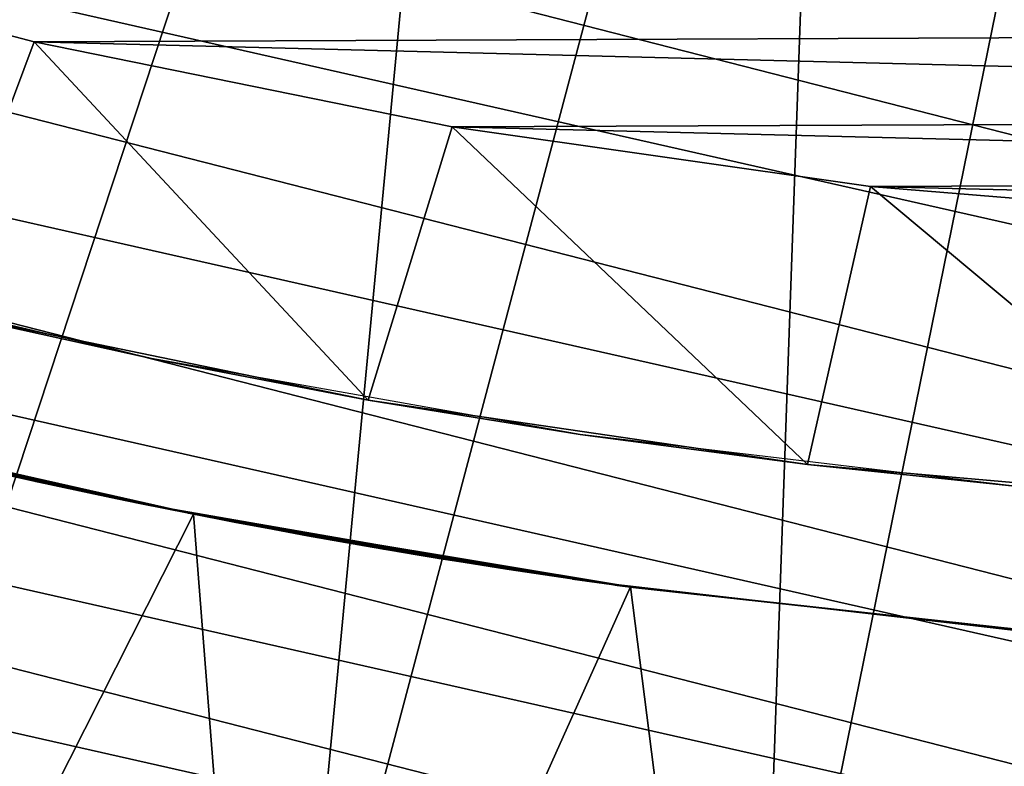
# Model space of a CAD drawing. Header units: millimetres. Extents: x -30.2 to 30.2, y -30.2 to 30.2.
# Tile 11 of 114: x -5.8 to -2.4, y -27.4 to -24.8. Entities that reach past the tile are written whole.
import ezdxf

# ---------------------------------------------------------------- set-up
doc = ezdxf.new("R2010")
doc.units = ezdxf.units.MM
doc.header["$LTSCALE"] = 65.185185
for name, color, linetype in [('11', 7, 'CONTINUOUS'), ('19', 7, 'CONTINUOUS'), ('2', 7, 'CONTINUOUS'), ('31', 7, 'CONTINUOUS'), ('32', 7, 'CONTINUOUS'), ('47', 7, 'CONTINUOUS'), ('8', 7, 'CONTINUOUS'), ('9', 7, 'CONTINUOUS')]:
    doc.layers.add(name, color=color, linetype=linetype)

msp = doc.modelspace()

# ---------------------------------------------------------------- linework, layer by layer
at = {"layer": '11', "color": 4, "linetype": 'Continuous'}
for points in [[(-6.8283, -25.6052, -122.8), (-6.1113, -25.7857, -120), (-5.3551, -25.9533, -122.8), (-6.8283, -25.6052, -122.8)], [(-6.1113, -25.7857, -120), (-4.6017, -26.0974, -120), (-5.3551, -25.9533, -122.8), (-6.1113, -25.7857, -120)], [(-5.3551, -25.9533, -122.8), (-4.6017, -26.0974, -120), (-3.8661, -26.2165, -122.8), (-5.3551, -25.9533, -122.8)], [(-4.6017, -26.0974, -120), (-3.0765, -26.3208, -120), (-3.8661, -26.2165, -122.8), (-4.6017, -26.0974, -120)], [(-3.8661, -26.2165, -122.8), (-3.0765, -26.3208, -120), (-2.3666, -26.3941, -122.8), (-3.8661, -26.2165, -122.8)], [(-3.0765, -26.3208, -120), (-1.5408, -26.4552, -120), (-2.3666, -26.3941, -122.8), (-3.0765, -26.3208, -120)]]:
    msp.add_3dface(points, dxfattribs=at)
at = {"layer": '19', "color": 251, "linetype": 'Continuous', "true_color": 0x4c4c4c}
for points in [[(-6.8639, -26.113, -124.2), (-5.3619, -26.4622, -124.2), (-6.8639, -26.113, -126), (-6.8639, -26.113, -124.2)], [(-6.8639, -26.113, -126), (-5.3619, -26.4622, -124.2), (-5.3619, -26.4622, -126), (-6.8639, -26.113, -126)], [(-5.3619, -26.4622, -124.2), (-3.8425, -26.7252, -124.2), (-5.3619, -26.4622, -126), (-5.3619, -26.4622, -124.2)], [(-5.3619, -26.4622, -126), (-3.8425, -26.7252, -124.2), (-3.8425, -26.7252, -126), (-5.3619, -26.4622, -126)], [(-3.8425, -26.7252, -124.2), (-2.3105, -26.901, -124.2), (-3.8425, -26.7252, -126), (-3.8425, -26.7252, -124.2)], [(-3.8425, -26.7252, -126), (-2.3105, -26.901, -124.2), (-2.3105, -26.901, -126), (-3.8425, -26.7252, -126)]]:
    msp.add_3dface(points, dxfattribs=at)
at = {"layer": '2', "color": 251, "linetype": 'Continuous', "true_color": 0x4c4c4c}
for points in [[(-6.4907, -20.752, 6.4437), (-8.0177, -27.8302, 6.0125), (-5.3377, -21.0781, 6.4437), (-6.4907, -20.752, 6.4437)], [(-8.0177, -27.8302, 6.0125), (-6.4447, -28.236, 6.0125), (-5.3377, -21.0781, 6.4437), (-8.0177, -27.8302, 6.0125)], [(-5.3377, -21.0781, 6.4437), (-6.4447, -28.236, 6.0125), (-4.1684, -21.3401, 6.4437), (-5.3377, -21.0781, 6.4437)], [(-6.4447, -28.236, 6.0125), (-4.8513, -28.5529, 6.0125), (-4.1684, -21.3401, 6.4437), (-6.4447, -28.236, 6.0125)], [(-4.1684, -21.3401, 6.4437), (-4.8513, -28.5529, 6.0125), (-2.9865, -21.5373, 6.4437), (-4.1684, -21.3401, 6.4437)], [(-4.8513, -28.5529, 6.0125), (-3.2427, -28.78, 6.0125), (-2.9865, -21.5373, 6.4437), (-4.8513, -28.5529, 6.0125)], [(-2.9865, -21.5373, 6.4437), (-3.2427, -28.78, 6.0125), (-1.7956, -21.6692, 6.4437), (-2.9865, -21.5373, 6.4437)], [(-3.2427, -28.78, 6.0125), (-1.6239, -28.9166, 6.0125), (-1.7956, -21.6692, 6.4437), (-3.2427, -28.78, 6.0125)]]:
    msp.add_3dface(points, dxfattribs=at)
at = {"layer": '31', "color": 251, "linetype": 'Continuous', "true_color": 0x4c4c4c}
for points in [[(-5.2082, -26.4927, -826), (-6.7016, -26.1548, -826), (-5.2478, -26.4851, -814.6326), (-5.2082, -26.4927, -826)], [(-6.7016, -26.1548, -826), (-5.9494, -26.3364, -814.7495), (-5.7082, -26.3897, -814.7355), (-6.7016, -26.1548, -826)], [(-5.2478, -26.4851, -814.6326), (-6.7016, -26.1548, -826), (-5.4743, -26.4392, -814.6965), (-5.2478, -26.4851, -814.6326)], [(-5.4743, -26.4392, -814.6965), (-6.7016, -26.1548, -826), (-5.7082, -26.3897, -814.7355), (-5.4743, -26.4392, -814.6965)], [(-6.6888, -26.1584, -126), (-5.1893, -26.4966, -126), (-6.6632, -26.1649, -149.5228), (-6.6888, -26.1584, -126)], [(-6.6632, -26.1649, -149.5228), (-5.1893, -26.4966, -126), (-6.496, -26.2069, -149.4486), (-6.6632, -26.1649, -149.5228)], [(-6.496, -26.2069, -149.4486), (-5.1893, -26.4966, -126), (-6.3219, -26.2494, -149.3954), (-6.496, -26.2069, -149.4486)], [(-6.3219, -26.2494, -149.3954), (-5.1893, -26.4966, -126), (-6.1397, -26.2927, -149.3626), (-6.3219, -26.2494, -149.3954)], [(-6.1397, -26.2927, -149.3626), (-5.1893, -26.4966, -126), (-5.9494, -26.3364, -149.3502), (-6.1397, -26.2927, -149.3626)], [(-5.9494, -26.3364, -149.3502), (-5.1893, -26.4966, -126), (-5.757, -26.3791, -149.3631), (-5.9494, -26.3364, -149.3502)], [(-5.9494, -26.3364, -152.6498), (-5.7567, -26.3792, -152.6369), (-5.9494, -26.3364, -810.2504), (-5.9494, -26.3364, -152.6498)], [(-5.9494, -26.3364, -810.2504), (-5.7567, -26.3792, -152.6369), (-5.7083, -26.3897, -810.2644), (-5.9494, -26.3364, -810.2504)], [(-5.757, -26.3791, -149.3631), (-5.1893, -26.4966, -126), (-5.5726, -26.4187, -149.3965), (-5.757, -26.3791, -149.3631)], [(-5.7567, -26.3792, -152.6369), (-5.5719, -26.4188, -152.6035), (-5.7083, -26.3897, -810.2644), (-5.7567, -26.3792, -152.6369)], [(-5.7083, -26.3897, -810.2644), (-5.5719, -26.4188, -152.6035), (-5.4744, -26.4392, -810.3034), (-5.7083, -26.3897, -810.2644)], [(-5.5726, -26.4187, -149.3965), (-5.1893, -26.4966, -126), (-5.3961, -26.4553, -149.4502), (-5.5726, -26.4187, -149.3965)], [(-5.5719, -26.4188, -152.6035), (-5.3952, -26.4555, -152.5498), (-5.4744, -26.4392, -810.3034), (-5.5719, -26.4188, -152.6035)], [(-5.4744, -26.4392, -810.3034), (-5.3952, -26.4555, -152.5498), (-5.2478, -26.4851, -810.3674), (-5.4744, -26.4392, -810.3034)], [(-5.3961, -26.4553, -149.4502), (-5.1893, -26.4966, -126), (-5.2267, -26.4893, -149.5251), (-5.3961, -26.4553, -149.4502)], [(-5.3952, -26.4555, -152.5498), (-5.2255, -26.4895, -152.4749), (-5.2478, -26.4851, -810.3674), (-5.3952, -26.4555, -152.5498)], [(-5.026, -26.5281, -814.5424), (-5.2082, -26.4927, -826), (-5.2478, -26.4851, -814.6326), (-5.026, -26.5281, -814.5424)], [(-5.2255, -26.4895, -152.4749), (-5.0614, -26.5214, -152.3779), (-5.2478, -26.4851, -810.3674), (-5.2255, -26.4895, -152.4749)], [(-5.2478, -26.4851, -810.3674), (-5.0614, -26.5214, -152.3779), (-5.026, -26.5281, -810.4576), (-5.2478, -26.4851, -810.3674)], [(-5.2267, -26.4893, -149.5251), (-5.1893, -26.4966, -126), (-5.0627, -26.5211, -149.6221), (-5.2267, -26.4893, -149.5251)], [(-3.6909, -26.7457, -826), (-5.2082, -26.4927, -826), (-3.7642, -26.7363, -812.8652), (-3.6909, -26.7457, -826)], [(-3.7642, -26.7363, -812.8652), (-5.2082, -26.4927, -826), (-3.8162, -26.7289, -813.104), (-3.7642, -26.7363, -812.8652)], [(-3.8162, -26.7289, -813.104), (-5.2082, -26.4927, -826), (-3.893, -26.7179, -813.3328), (-3.8162, -26.7289, -813.104)], [(-3.893, -26.7179, -813.3328), (-5.2082, -26.4927, -826), (-3.9954, -26.7027, -813.5551), (-3.893, -26.7179, -813.3328)], [(-3.9954, -26.7027, -813.5551), (-5.2082, -26.4927, -826), (-4.12, -26.6838, -813.7644), (-3.9954, -26.7027, -813.5551)], [(-4.12, -26.6838, -813.7644), (-5.2082, -26.4927, -826), (-4.265, -26.661, -813.9566), (-4.12, -26.6838, -813.7644)], [(-4.265, -26.661, -813.9566), (-5.2082, -26.4927, -826), (-4.432, -26.6338, -814.1344), (-4.265, -26.661, -813.9566)], [(-4.432, -26.6338, -814.1344), (-5.2082, -26.4927, -826), (-4.6152, -26.6026, -814.2924), (-4.432, -26.6338, -814.1344)], [(-4.6152, -26.6026, -814.2924), (-5.2082, -26.4927, -826), (-4.8128, -26.5676, -814.4278), (-4.6152, -26.6026, -814.2924)], [(-4.8128, -26.5676, -814.4278), (-5.2082, -26.4927, -826), (-5.026, -26.5281, -814.5424), (-4.8128, -26.5676, -814.4278)], [(-5.1893, -26.4966, -126), (-3.6726, -26.7491, -126), (-5.0627, -26.5211, -149.6221), (-5.1893, -26.4966, -126)], [(-5.0627, -26.5211, -149.6221), (-3.6726, -26.7491, -126), (-4.91, -26.5498, -149.7374), (-5.0627, -26.5211, -149.6221)], [(-5.0614, -26.5214, -152.3779), (-4.9086, -26.5501, -152.2626), (-5.026, -26.5281, -810.4576), (-5.0614, -26.5214, -152.3779)], [(-5.026, -26.5281, -810.4576), (-4.9086, -26.5501, -152.2626), (-4.8126, -26.5676, -810.5723), (-5.026, -26.5281, -810.4576)], [(-4.91, -26.5498, -149.7374), (-3.6726, -26.7491, -126), (-4.7745, -26.5745, -149.867), (-4.91, -26.5498, -149.7374)], [(-4.9086, -26.5501, -152.2626), (-4.773, -26.5748, -152.133), (-4.8126, -26.5676, -810.5723), (-4.9086, -26.5501, -152.2626)], [(-4.773, -26.5748, -152.133), (-4.6523, -26.5962, -151.9857), (-4.8126, -26.5676, -810.5723), (-4.773, -26.5748, -152.133)], [(-4.8126, -26.5676, -810.5723), (-4.6523, -26.5962, -151.9857), (-4.615, -26.6027, -810.7078), (-4.8126, -26.5676, -810.5723)], [(-4.7745, -26.5745, -149.867), (-3.6726, -26.7491, -126), (-4.6537, -26.5959, -150.0143), (-4.7745, -26.5745, -149.867)], [(-4.6537, -26.5959, -150.0143), (-3.6726, -26.7491, -126), (-4.5487, -26.6141, -150.1764), (-4.6537, -26.5959, -150.0143)], [(-4.6523, -26.5962, -151.9857), (-4.5474, -26.6143, -151.8236), (-4.615, -26.6027, -810.7078), (-4.6523, -26.5962, -151.9857)], [(-4.5474, -26.6143, -151.8236), (-4.4626, -26.6287, -151.653), (-4.615, -26.6027, -810.7078), (-4.5474, -26.6143, -151.8236)], [(-4.615, -26.6027, -810.7078), (-4.4626, -26.6287, -151.653), (-4.4316, -26.6338, -810.866), (-4.615, -26.6027, -810.7078)], [(-4.5487, -26.6141, -150.1764), (-3.6726, -26.7491, -126), (-4.4636, -26.6285, -150.3469), (-4.5487, -26.6141, -150.1764)], [(-4.4636, -26.6285, -150.3469), (-3.6726, -26.7491, -126), (-4.4, -26.6391, -150.5254), (-4.4636, -26.6285, -150.3469)], [(-4.4626, -26.6287, -151.653), (-4.3992, -26.6392, -151.4746), (-4.4316, -26.6338, -810.866), (-4.4626, -26.6287, -151.653)], [(-4.3557, -26.6464, -151.2859), (-4.3333, -26.65, -151.0944), (-4.4316, -26.6338, -810.866), (-4.3557, -26.6464, -151.2859)], [(-4.4316, -26.6338, -810.866), (-4.3333, -26.65, -151.0944), (-4.2644, -26.6611, -811.0441), (-4.4316, -26.6338, -810.866)], [(-4.3992, -26.6392, -151.4746), (-4.3557, -26.6464, -151.2859), (-4.4316, -26.6338, -810.866), (-4.3992, -26.6392, -151.4746)], [(-4.4, -26.6391, -150.5254), (-3.6726, -26.7491, -126), (-4.3562, -26.6463, -150.7141), (-4.4, -26.6391, -150.5254)], [(-4.3562, -26.6463, -150.7141), (-3.6726, -26.7491, -126), (-4.3334, -26.65, -150.9055), (-4.3562, -26.6463, -150.7141)], [(-4.3334, -26.65, -150.9055), (-3.6726, -26.7491, -126), (-4.3333, -26.65, -151.0944), (-4.3334, -26.65, -150.9055)], [(-4.3333, -26.65, -151.0944), (-3.6726, -26.7491, -126), (-4.2644, -26.6611, -811.0441), (-4.3333, -26.65, -151.0944)], [(-4.2644, -26.6611, -811.0441), (-3.6726, -26.7491, -126), (-4.1193, -26.6839, -811.2366), (-4.2644, -26.6611, -811.0441)], [(-4.1193, -26.6839, -811.2366), (-3.6726, -26.7491, -126), (-3.9947, -26.7029, -811.4463), (-4.1193, -26.6839, -811.2366)], [(-3.9947, -26.7029, -811.4463), (-3.6726, -26.7491, -126), (-3.8923, -26.718, -811.6688), (-3.9947, -26.7029, -811.4463)], [(-3.8923, -26.718, -811.6688), (-3.6726, -26.7491, -126), (-3.8157, -26.729, -811.8979), (-3.8923, -26.718, -811.6688)], [(-3.8157, -26.729, -811.8979), (-3.6726, -26.7491, -126), (-3.7639, -26.7364, -812.1369), (-3.8157, -26.729, -811.8979)], [(-3.7375, -26.7401, -812.6219), (-3.6909, -26.7457, -826), (-3.7642, -26.7363, -812.8652), (-3.7375, -26.7401, -812.6219)], [(-3.7639, -26.7364, -812.1369), (-3.6726, -26.7491, -126), (-3.7374, -26.7401, -812.3804), (-3.7639, -26.7364, -812.1369)], [(-3.7374, -26.7401, -812.3804), (-3.6909, -26.7457, -826), (-3.7375, -26.7401, -812.6219), (-3.7374, -26.7401, -812.3804)], [(-3.6726, -26.7491, -126), (-3.6909, -26.7457, -826), (-3.7374, -26.7401, -812.3804), (-3.6726, -26.7491, -126)], [(-2.1599, -26.9129, -826), (-3.6909, -26.7457, -826), (-3.6726, -26.7491, -126), (-2.1599, -26.9129, -826)], [(-2.1433, -26.9148, -126), (-2.1599, -26.9129, -826), (-3.6726, -26.7491, -126), (-2.1433, -26.9148, -126)]]:
    msp.add_3dface(points, dxfattribs=at)
at = {"layer": '32', "color": 251, "linetype": 'Continuous', "true_color": 0x4c4c4c}
for points in [[(-6.6112, -29.2624, -826), (-6.7016, -26.1548, -826), (-5.2082, -26.4927, -826), (-6.6112, -29.2624, -826)], [(-4.9673, -29.5851, -826), (-6.6112, -29.2624, -826), (-5.2082, -26.4927, -826), (-4.9673, -29.5851, -826)], [(-4.9673, -29.5851, -826), (-5.2082, -26.4927, -826), (-3.6909, -26.7457, -826), (-4.9673, -29.5851, -826)], [(-3.2997, -29.8171, -826), (-4.9673, -29.5851, -826), (-3.6909, -26.7457, -826), (-3.2997, -29.8171, -826)], [(-3.2997, -29.8171, -826), (-3.6909, -26.7457, -826), (-2.1599, -26.9129, -826), (-3.2997, -29.8171, -826)], [(-1.6234, -29.9559, -826), (-3.2997, -29.8171, -826), (-2.1599, -26.9129, -826), (-1.6234, -29.9559, -826)]]:
    msp.add_3dface(points, dxfattribs=at)
at = {"layer": '47', "linetype": 'Continuous'}
for points in [[(-23.6139, -16.834, -828), (-24.5206, -15.4836, -828), (14.0844, -25.3502, -828), (-23.6139, -16.834, -828)], [(14.0844, -25.3502, -828), (-24.5206, -15.4836, -828), (15.4836, -24.5206, -828), (14.0844, -25.3502, -828)], [(-22.6328, -18.1316, -828), (-23.6139, -16.834, -828), (12.6408, -26.1, -828), (-22.6328, -18.1316, -828)], [(12.6408, -26.1, -828), (-23.6139, -16.834, -828), (14.0844, -25.3502, -828), (12.6408, -26.1, -828)], [(-21.5806, -19.3721, -828), (-22.6328, -18.1316, -828), (11.1575, -26.7677, -828), (-21.5806, -19.3721, -828)], [(11.1575, -26.7677, -828), (-22.6328, -18.1316, -828), (12.6408, -26.1, -828), (11.1575, -26.7677, -828)], [(-20.4604, -20.5517, -828), (-21.5806, -19.3721, -828), (9.639, -27.3512, -828), (-20.4604, -20.5517, -828)], [(9.639, -27.3512, -828), (-21.5806, -19.3721, -828), (11.1575, -26.7677, -828), (9.639, -27.3512, -828)], [(-19.2758, -21.6666, -828), (-20.4604, -20.5517, -828), (8.0902, -27.8487, -828), (-19.2758, -21.6666, -828)], [(8.0902, -27.8487, -828), (-20.4604, -20.5517, -828), (9.639, -27.3512, -828), (8.0902, -27.8487, -828)], [(-18.0306, -22.7133, -828), (-19.2758, -21.6666, -828), (6.516, -28.2585, -828), (-18.0306, -22.7133, -828)], [(6.516, -28.2585, -828), (-19.2758, -21.6666, -828), (8.0902, -27.8487, -828), (6.516, -28.2585, -828)], [(-16.7288, -23.6886, -828), (-18.0306, -22.7133, -828), (4.9213, -28.5794, -828), (-16.7288, -23.6886, -828)], [(4.9213, -28.5794, -828), (-18.0306, -22.7133, -828), (6.516, -28.2585, -828), (4.9213, -28.5794, -828)], [(-15.3743, -24.5893, -828), (-16.7288, -23.6886, -828), (3.3112, -28.8103, -828), (-15.3743, -24.5893, -828)], [(3.3112, -28.8103, -828), (-16.7288, -23.6886, -828), (4.9213, -28.5794, -828), (3.3112, -28.8103, -828)], [(-13.9713, -25.4126, -828), (-15.3743, -24.5893, -828), (1.6906, -28.9507, -828), (-13.9713, -25.4126, -828)], [(1.6906, -28.9507, -828), (-15.3743, -24.5893, -828), (3.3112, -28.8103, -828), (1.6906, -28.9507, -828)], [(-12.5244, -26.156, -828), (-13.9713, -25.4126, -828), (0.0646, -28.9999, -828), (-12.5244, -26.156, -828)], [(0.0646, -28.9999, -828), (-13.9713, -25.4126, -828), (1.6906, -28.9507, -828), (0.0646, -28.9999, -828)], [(-11.0381, -26.8172, -828), (-12.5244, -26.156, -828), (-1.5616, -28.9579, -828), (-11.0381, -26.8172, -828)], [(-1.5616, -28.9579, -828), (-12.5244, -26.156, -828), (0.0646, -28.9999, -828), (-1.5616, -28.9579, -828)], [(-9.5171, -27.3939, -828), (-11.0381, -26.8172, -828), (-3.1829, -28.8248, -828), (-9.5171, -27.3939, -828)], [(-3.1829, -28.8248, -828), (-11.0381, -26.8172, -828), (-1.5616, -28.9579, -828), (-3.1829, -28.8248, -828)]]:
    msp.add_3dface(points, dxfattribs=at)
at = {"layer": '8', "color": 4, "linetype": 'Continuous'}
for points in [[(-7.2035, -24.474, -2), (-5.7617, -24.8541, -2), (-6.1113, -25.7857, -120), (-7.2035, -24.474, -2)], [(-6.1113, -25.7857, -120), (-5.7617, -24.8541, -2), (-4.6017, -26.0974, -120), (-6.1113, -25.7857, -120)], [(-5.7617, -24.8541, -2), (-4.3098, -25.1491, -2), (-4.6017, -26.0974, -120), (-5.7617, -24.8541, -2)], [(-4.6017, -26.0974, -120), (-4.3098, -25.1491, -2), (-3.0765, -26.3208, -120), (-4.6017, -26.0974, -120)], [(-4.3098, -25.1491, -2), (-2.8578, -25.3556, -2), (-3.0765, -26.3208, -120), (-4.3098, -25.1491, -2)], [(-3.0765, -26.3208, -120), (-2.8578, -25.3556, -2), (-1.5408, -26.4552, -120), (-3.0765, -26.3208, -120)], [(-2.8578, -25.3556, -2), (-1.3846, -25.4767, -2), (-1.5408, -26.4552, -120), (-2.8578, -25.3556, -2)]]:
    msp.add_3dface(points, dxfattribs=at)
at = {"layer": '9', "color": 4, "linetype": 'Continuous'}
for points in [[(7.405, -24.4126, -2), (5.9642, -24.8054, -2), (-7.2035, -24.474, -2), (7.405, -24.4126, -2)], [(5.9642, -24.8054, -2), (-5.7617, -24.8541, -2), (-7.2035, -24.474, -2), (5.9642, -24.8054, -2)], [(5.9642, -24.8054, -2), (4.513, -25.1132, -2), (-5.7617, -24.8541, -2), (5.9642, -24.8054, -2)], [(4.513, -25.1132, -2), (-4.3098, -25.1491, -2), (-5.7617, -24.8541, -2), (4.513, -25.1132, -2)], [(4.513, -25.1132, -2), (3.0619, -25.3319, -2), (-4.3098, -25.1491, -2), (4.513, -25.1132, -2)], [(3.0619, -25.3319, -2), (-2.8578, -25.3556, -2), (-4.3098, -25.1491, -2), (3.0619, -25.3319, -2)], [(3.0619, -25.3319, -2), (1.5894, -25.4648, -2), (-2.8578, -25.3556, -2), (3.0619, -25.3319, -2)], [(1.5894, -25.4648, -2), (-1.3846, -25.4767, -2), (-2.8578, -25.3556, -2), (1.5894, -25.4648, -2)]]:
    msp.add_3dface(points, dxfattribs=at)

doc.saveas('drawing.dxf')
